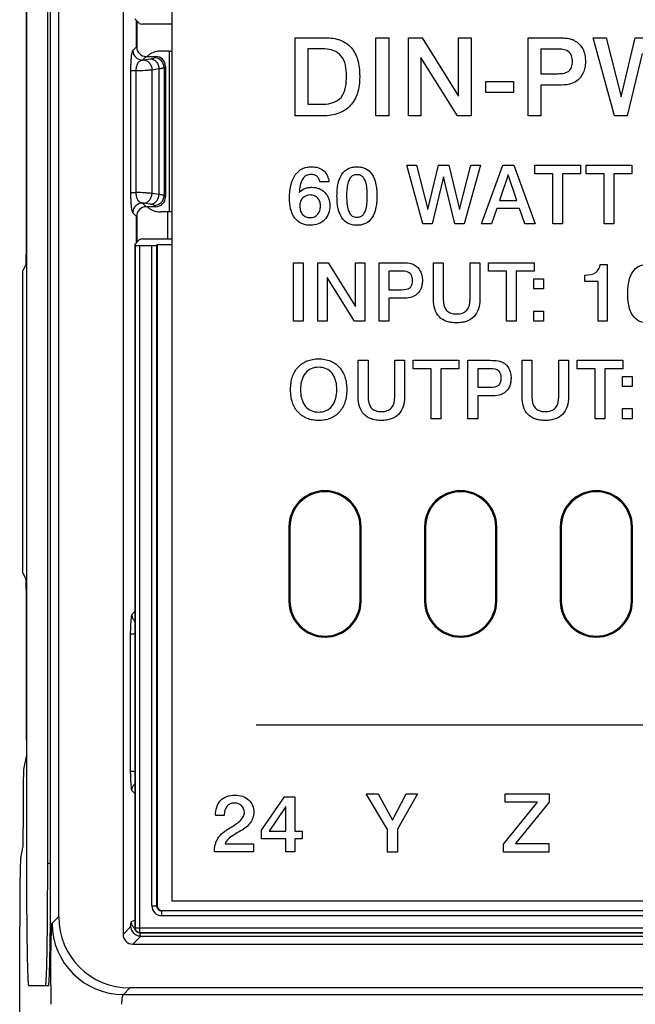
# Paper-space layout '170608_CRESCAD_1' of a CAD drawing. Header units: inches. Extents: x 0 to 17, y 0 to 11.
# Tile 4 of 139: x 6.06 to 6.69, y 6.03 to 7.039. Entities that reach past the tile are written whole.
import ezdxf

# ---------------------------------------------------------------- set-up
doc = ezdxf.new("R2010")
doc.units = ezdxf.units.IN
doc.header["$LTSCALE"] = 0.935
doc.header["$MEASUREMENT"] = 0
doc.layers.get('0').update_dxf_attribs({"linetype": 'CONTINUOUS'})

psp = doc.layouts.new('170608_CRESCAD_1')

# ---------------------------------------------------------------- linework, layer by layer
at = {"color": 7, "linetype": 'CONTINUOUS'}
for p, q in [((6.1657, 7.7468), (6.1657, 6.1017)), ((6.0997, 7.7288), (6.0997, 6.1198)), ((6.2156, 7.713), (6.2156, 6.136)), ((6.0667, 7.6743), (6.0667, 6.1743)), ((6.0885, 6.1743), (6.0885, 7.6743)), ((6.0915, 6.1743), (6.0915, 7.6743)), ((6.0665, 7.0501), (6.0665, 6.7984)), ((6.1822, 7.0353), (6.1776, 7.0398)), ((6.1794, 7.0112), (6.1794, 7.038)), ((6.1801, 7.0088), (6.1801, 7.0373)), ((6.2156, 7.0343), (6.1855, 7.0343)), ((6.3421, 7.0204), (6.3729, 7.0204)), ((6.3421, 6.9404), (6.3421, 7.0204)), ((6.4247, 7.0204), (6.4381, 7.0204)), ((6.4247, 6.9404), (6.4247, 7.0204)), ((6.4381, 7.0204), (6.4381, 6.9404)), ((6.4581, 7.0204), (6.4722, 7.0204)), ((6.4581, 6.9404), (6.4581, 7.0204)), ((6.4722, 7.0204), (6.5095, 6.9606)), ((6.5095, 7.0204), (6.5223, 7.0204)), ((6.5095, 6.9606), (6.5095, 7.0204)), ((6.5223, 7.0204), (6.5223, 6.9404)), ((6.5806, 7.0204), (6.611, 7.0204)), ((6.5806, 6.9404), (6.5806, 7.0204)), ((6.6473, 7.0204), (6.6608, 7.0204)), ((6.6691, 6.9404), (6.6473, 7.0204)), ((6.6608, 7.0204), (6.6759, 6.9598)), ((6.6759, 6.9598), (6.6904, 7.0204)), ((6.6904, 7.0204), (6.7045, 7.0204)), ((6.1794, 7.0112), (6.1757, 7.0075)), ((6.213, 7.0067), (6.2041, 7.0067)), ((6.213, 7.0067), (6.213, 6.8419)), ((6.3724, 7.009), (6.3551, 7.009)), ((6.3551, 7.009), (6.3551, 6.9522)), ((6.6119, 7.0088), (6.5938, 7.0088)), ((6.5938, 7.0088), (6.5938, 6.9836)), ((6.6974, 7.0044), (6.6821, 6.9404)), ((6.1894, 7.0013), (6.1857, 6.9975)), ((6.1867, 6.9977), (6.1938, 6.9988)), ((6.1894, 7.0013), (6.1991, 7.0013)), ((6.1977, 6.9998), (6.1991, 7.0013)), ((6.2077, 6.9899), (6.2091, 6.9913)), ((6.2091, 6.9913), (6.2091, 6.8572)), ((6.4709, 7.0002), (6.4709, 6.9404)), ((6.5083, 6.9404), (6.4709, 7.0002)), ((6.1734, 6.9867), (6.1788, 6.9867)), ((6.1734, 6.9867), (6.1734, 6.8619)), ((6.1788, 6.9867), (6.1788, 6.8619)), ((6.1954, 6.9877), (6.2025, 6.9888)), ((6.1954, 6.8608), (6.1954, 6.9877)), ((6.2025, 6.9888), (6.2025, 6.8598)), ((6.2077, 6.9899), (6.2077, 6.8587)), ((6.5938, 6.9836), (6.6111, 6.9836)), ((6.5373, 6.9757), (6.5657, 6.9757)), ((6.5373, 6.9642), (6.5373, 6.9757)), ((6.5657, 6.9757), (6.5657, 6.9642)), ((6.612, 6.9719), (6.5938, 6.9719)), ((6.5938, 6.9719), (6.5938, 6.9404)), ((6.5657, 6.9642), (6.5373, 6.9642)), ((6.3551, 6.9522), (6.3715, 6.9522)), ((6.3707, 6.9404), (6.3421, 6.9404)), ((6.4381, 6.9404), (6.4247, 6.9404)), ((6.4709, 6.9404), (6.4581, 6.9404)), ((6.5223, 6.9404), (6.5083, 6.9404)), ((6.5938, 6.9404), (6.5806, 6.9404)), ((6.6821, 6.9404), (6.6691, 6.9404)), ((6.4563, 6.8899), (6.4664, 6.8899)), ((6.4727, 6.8299), (6.4563, 6.8899)), ((6.4664, 6.8899), (6.4778, 6.8444)), ((6.4778, 6.8444), (6.4887, 6.8899)), ((6.4887, 6.8899), (6.4993, 6.8899)), ((6.4993, 6.8899), (6.5104, 6.8446)), ((6.5104, 6.8446), (6.5219, 6.8899)), ((6.5318, 6.8899), (6.5153, 6.8299)), ((6.5219, 6.8899), (6.5318, 6.8899)), ((6.5329, 6.8299), (6.5547, 6.8899)), ((6.5547, 6.8899), (6.5659, 6.8899)), ((6.5659, 6.8899), (6.5879, 6.8299)), ((6.5876, 6.8899), (6.6344, 6.8899)), ((6.5876, 6.8811), (6.5876, 6.8899)), ((6.6061, 6.8811), (6.5876, 6.8811)), ((6.6061, 6.8299), (6.6061, 6.8811)), ((6.6344, 6.8811), (6.616, 6.8811)), ((6.616, 6.8811), (6.616, 6.8299)), ((6.6344, 6.8899), (6.6344, 6.8811)), ((6.64, 6.8899), (6.6868, 6.8899)), ((6.64, 6.8811), (6.64, 6.8899)), ((6.6585, 6.8811), (6.64, 6.8811)), ((6.6585, 6.8299), (6.6585, 6.8811)), ((6.6868, 6.8811), (6.6684, 6.8811)), ((6.6684, 6.8811), (6.6684, 6.8299)), ((6.6868, 6.8899), (6.6868, 6.8811)), ((6.3766, 6.8727), (6.3672, 6.8727)), ((6.4939, 6.8779), (6.4824, 6.8299)), ((6.5057, 6.8299), (6.4939, 6.8779)), ((6.5602, 6.8798), (6.5513, 6.8538)), ((6.5691, 6.8538), (6.5602, 6.8798)), ((6.1734, 6.8619), (6.1788, 6.8619)), ((6.2025, 6.8598), (6.1954, 6.8608)), ((6.1857, 6.851), (6.1894, 6.8473)), ((6.1938, 6.8498), (6.1867, 6.8509)), ((6.2091, 6.8572), (6.2077, 6.8587)), ((6.5513, 6.8538), (6.5691, 6.8538)), ((6.1757, 6.8411), (6.1794, 6.8373)), ((6.1991, 6.8473), (6.1894, 6.8473)), ((6.1991, 6.8473), (6.1977, 6.8487)), ((6.213, 6.8419), (6.2041, 6.8419)), ((6.2114, 6.8143), (6.2114, 6.8419)), ((6.5486, 6.8455), (6.5433, 6.8299)), ((6.5719, 6.8455), (6.5486, 6.8455)), ((6.5772, 6.8299), (6.5719, 6.8455)), ((6.1794, 6.8106), (6.1794, 6.8373)), ((6.1801, 6.8112), (6.1801, 6.8398)), ((6.4824, 6.8299), (6.4727, 6.8299)), ((6.5153, 6.8299), (6.5057, 6.8299)), ((6.5433, 6.8299), (6.5329, 6.8299)), ((6.5879, 6.8299), (6.5772, 6.8299)), ((6.616, 6.8299), (6.6061, 6.8299)), ((6.6684, 6.8299), (6.6585, 6.8299)), ((6.1776, 6.8087), (6.1822, 6.8133)), ((6.1855, 6.8143), (6.2156, 6.8143)), ((6.1776, 6.8087), (6.1776, 6.1083)), ((6.178, 6.8078), (6.1776, 6.8087)), ((6.178, 6.8078), (6.178, 6.1086)), ((6.183, 6.8074), (6.1953, 6.8074)), ((6.183, 6.1036), (6.183, 6.8074)), ((6.1953, 6.1309), (6.1953, 6.8074)), ((6.2006, 6.8087), (6.2003, 6.8078)), ((6.2003, 6.1309), (6.2003, 6.8078)), ((6.2006, 6.8087), (6.2156, 6.8087)), ((6.2006, 6.8087), (6.2006, 6.1313)), ((6.3402, 6.7899), (6.3502, 6.7899)), ((6.3402, 6.7299), (6.3402, 6.7899)), ((6.3502, 6.7899), (6.3502, 6.7299)), ((6.3653, 6.7899), (6.3758, 6.7899)), ((6.3653, 6.7299), (6.3653, 6.7899)), ((6.3758, 6.7899), (6.4038, 6.745)), ((6.4038, 6.7899), (6.4134, 6.7899)), ((6.4038, 6.745), (6.4038, 6.7899)), ((6.4134, 6.7899), (6.4134, 6.7299)), ((6.4282, 6.7899), (6.451, 6.7899)), ((6.4282, 6.7299), (6.4282, 6.7899)), ((6.4837, 6.7899), (6.4937, 6.7899)), ((6.4837, 6.752), (6.4837, 6.7899)), ((6.4937, 6.7899), (6.4937, 6.7526)), ((6.5212, 6.7899), (6.5312, 6.7899)), ((6.5212, 6.7526), (6.5212, 6.7899)), ((6.5312, 6.7899), (6.5312, 6.752)), ((6.54, 6.7899), (6.5868, 6.7899)), ((6.54, 6.7811), (6.54, 6.7899)), ((6.5868, 6.7899), (6.5868, 6.7811)), ((6.0664, 6.7884), (6.0631, 6.7819)), ((6.0631, 6.4719), (6.0631, 6.7819)), ((6.4517, 6.7812), (6.4381, 6.7812)), ((6.4381, 6.7812), (6.4381, 6.7623)), ((6.5585, 6.7811), (6.54, 6.7811)), ((6.5585, 6.7299), (6.5585, 6.7811)), ((6.5868, 6.7811), (6.5684, 6.7811)), ((6.5684, 6.7811), (6.5684, 6.7299)), ((6.6545, 6.7882), (6.6618, 6.7882)), ((6.6618, 6.7882), (6.6618, 6.7299)), ((6.4029, 6.7299), (6.3748, 6.7748)), ((6.3748, 6.7748), (6.3748, 6.7299)), ((6.5865, 6.7735), (6.5966, 6.7735)), ((6.5865, 6.763), (6.5865, 6.7735)), ((6.5966, 6.7735), (6.5966, 6.763)), ((6.6388, 6.7706), (6.6388, 6.7773)), ((6.6525, 6.7706), (6.6388, 6.7706)), ((6.6525, 6.7299), (6.6525, 6.7706)), ((6.4381, 6.7623), (6.4511, 6.7623)), ((6.5966, 6.763), (6.5865, 6.763)), ((6.4517, 6.7535), (6.4381, 6.7535)), ((6.4381, 6.7535), (6.4381, 6.7299)), ((6.5865, 6.7404), (6.5966, 6.7404)), ((6.5865, 6.7299), (6.5865, 6.7404)), ((6.5966, 6.7404), (6.5966, 6.7299)), ((6.3502, 6.7299), (6.3402, 6.7299)), ((6.3748, 6.7299), (6.3653, 6.7299)), ((6.4134, 6.7299), (6.4029, 6.7299)), ((6.4381, 6.7299), (6.4282, 6.7299)), ((6.5684, 6.7299), (6.5585, 6.7299)), ((6.5966, 6.7299), (6.5865, 6.7299)), ((6.6618, 6.7299), (6.6525, 6.7299)), ((6.4066, 6.6899), (6.4167, 6.6899)), ((6.4066, 6.652), (6.4066, 6.6899)), ((6.4167, 6.6899), (6.4167, 6.6526)), ((6.4441, 6.6899), (6.4541, 6.6899)), ((6.4441, 6.6526), (6.4441, 6.6899)), ((6.4541, 6.6899), (6.4541, 6.652)), ((6.4629, 6.6899), (6.5097, 6.6899)), ((6.4629, 6.6811), (6.4629, 6.6899)), ((6.5097, 6.6899), (6.5097, 6.6811)), ((6.519, 6.6899), (6.5418, 6.6899)), ((6.519, 6.6299), (6.519, 6.6899)), ((6.5746, 6.6899), (6.5846, 6.6899)), ((6.5746, 6.652), (6.5746, 6.6899)), ((6.5846, 6.6899), (6.5846, 6.6526)), ((6.612, 6.6899), (6.622, 6.6899)), ((6.612, 6.6526), (6.612, 6.6899)), ((6.622, 6.6899), (6.622, 6.652)), ((6.6308, 6.6899), (6.6776, 6.6899)), ((6.6308, 6.6811), (6.6308, 6.6899)), ((6.6776, 6.6899), (6.6776, 6.6811)), ((6.4814, 6.6811), (6.4629, 6.6811)), ((6.4814, 6.6299), (6.4814, 6.6811)), ((6.5097, 6.6811), (6.4913, 6.6811)), ((6.4913, 6.6811), (6.4913, 6.6299)), ((6.5425, 6.6812), (6.529, 6.6812)), ((6.529, 6.6812), (6.529, 6.6623)), ((6.6493, 6.6811), (6.6308, 6.6811)), ((6.6493, 6.6299), (6.6493, 6.6811)), ((6.6776, 6.6811), (6.6592, 6.6811)), ((6.6592, 6.6811), (6.6592, 6.6299)), ((6.6773, 6.6735), (6.6874, 6.6735)), ((6.6773, 6.663), (6.6773, 6.6735)), ((6.6874, 6.6735), (6.6874, 6.663)), ((6.529, 6.6623), (6.5419, 6.6623)), ((6.6874, 6.663), (6.6773, 6.663)), ((6.5426, 6.6535), (6.529, 6.6535)), ((6.529, 6.6535), (6.529, 6.6299)), ((6.6773, 6.6404), (6.6874, 6.6404)), ((6.6773, 6.6299), (6.6773, 6.6404)), ((6.6874, 6.6404), (6.6874, 6.6299)), ((6.4913, 6.6299), (6.4814, 6.6299)), ((6.529, 6.6299), (6.519, 6.6299)), ((6.6592, 6.6299), (6.6493, 6.6299)), ((6.6874, 6.6299), (6.6773, 6.6299)), ((6.3356, 6.5193), (6.3367, 6.5193)), ((6.3356, 6.5193), (6.3356, 6.4433)), ((6.3367, 6.5193), (6.3367, 6.4433)), ((6.4096, 6.5193), (6.4085, 6.5193)), ((6.4085, 6.4433), (6.4085, 6.5193)), ((6.4096, 6.4433), (6.4096, 6.5193)), ((6.4746, 6.5193), (6.4757, 6.5193)), ((6.4746, 6.5193), (6.4746, 6.4433)), ((6.4757, 6.5193), (6.4757, 6.4433)), ((6.5486, 6.5193), (6.5475, 6.5193)), ((6.5475, 6.4433), (6.5475, 6.5193)), ((6.5486, 6.4433), (6.5486, 6.5193)), ((6.6136, 6.5193), (6.6147, 6.5193)), ((6.6136, 6.5193), (6.6136, 6.4433)), ((6.6147, 6.5193), (6.6147, 6.4433)), ((6.6876, 6.5193), (6.6865, 6.5193)), ((6.6865, 6.4433), (6.6865, 6.5193)), ((6.6876, 6.4433), (6.6876, 6.5193)), ((6.0631, 6.4719), (6.0664, 6.4653)), ((6.0665, 6.4553), (6.0665, 6.3012)), ((6.3367, 6.4433), (6.3356, 6.4433)), ((6.4085, 6.4433), (6.4096, 6.4433)), ((6.4757, 6.4433), (6.4746, 6.4433)), ((6.5475, 6.4433), (6.5486, 6.4433)), ((6.6147, 6.4433), (6.6136, 6.4433)), ((6.6865, 6.4433), (6.6876, 6.4433)), ((6.1776, 6.4324), (6.1747, 6.4295)), ((6.1731, 6.4096), (6.1776, 6.4096)), ((6.1731, 6.4096), (6.1731, 6.269)), ((6.3021, 6.3164), (6.9831, 6.3164)), ((6.0667, 6.3022), (6.0665, 6.3012)), ((6.0667, 6.3009), (6.0665, 6.3012)), ((6.0667, 6.2856), (6.0637, 6.2706)), ((6.1731, 6.269), (6.1776, 6.269)), ((6.0634, 6.2507), (6.0634, 6.2107)), ((6.1747, 6.249), (6.1776, 6.2462)), ((6.4147, 6.2459), (6.427, 6.2459)), ((6.4367, 6.2092), (6.4147, 6.2459)), ((6.427, 6.2459), (6.4417, 6.2186)), ((6.4417, 6.2186), (6.4558, 6.2459)), ((6.4673, 6.2459), (6.4468, 6.2096)), ((6.4558, 6.2459), (6.4673, 6.2459)), ((6.5571, 6.2459), (6.6021, 6.2459)), ((6.5571, 6.2372), (6.5571, 6.2459)), ((6.6021, 6.2459), (6.6021, 6.2371)), ((6.3075, 6.2084), (6.3311, 6.2428)), ((6.3311, 6.2428), (6.3416, 6.2428)), ((6.3416, 6.2428), (6.3416, 6.2075)), ((6.5554, 6.1943), (6.5903, 6.2372)), ((6.5903, 6.2372), (6.5571, 6.2372)), ((6.6021, 6.2371), (6.5676, 6.1948)), ((6.3326, 6.2329), (6.3154, 6.2074)), ((6.3326, 6.2074), (6.3326, 6.2329)), ((6.2694, 6.2235), (6.2604, 6.2235)), ((6.2694, 6.2244), (6.2694, 6.2235)), ((6.2748, 6.2107), (6.2781, 6.2127)), ((6.2861, 6.2078), (6.2845, 6.2068)), ((6.3075, 6.1998), (6.3075, 6.2084)), ((6.3154, 6.2074), (6.3326, 6.2074)), ((6.3416, 6.2075), (6.3492, 6.2075)), ((6.3492, 6.2075), (6.3492, 6.1998)), ((6.4367, 6.1859), (6.4367, 6.2092)), ((6.4468, 6.2096), (6.4468, 6.1859)), ((6.2702, 6.1946), (6.2994, 6.1946)), ((6.2994, 6.1946), (6.2994, 6.1862)), ((6.3325, 6.1998), (6.3075, 6.1998)), ((6.3325, 6.1862), (6.3325, 6.1998)), ((6.3492, 6.1998), (6.3416, 6.1998)), ((6.3416, 6.1998), (6.3416, 6.1862)), ((6.5554, 6.1859), (6.5554, 6.1943)), ((6.5676, 6.1948), (6.6018, 6.1948)), ((6.6018, 6.1948), (6.6018, 6.1859)), ((6.0609, 6.1799), (6.0631, 6.1908)), ((6.2994, 6.1862), (6.2593, 6.1862)), ((6.3416, 6.1862), (6.3325, 6.1862)), ((6.4468, 6.1859), (6.4367, 6.1859)), ((6.6018, 6.1859), (6.5554, 6.1859)), ((6.0915, 6.1743), (6.0885, 6.1743)), ((6.2156, 6.136), (10.1446, 6.136)), ((6.1953, 6.1309), (6.2003, 6.1309)), ((6.2003, 6.1309), (6.2006, 6.1313)), ((6.2053, 6.1259), (6.2056, 6.1263)), ((7.7707, 6.1259), (6.2053, 6.1259)), ((6.2053, 6.1209), (6.2053, 6.1259)), ((6.2056, 6.1263), (7.7716, 6.1263)), ((6.093, 6.1131), (6.0997, 6.1198)), ((6.1736, 6.1116), (6.1741, 6.1145)), ((6.1741, 6.1145), (6.1744, 6.115)), ((6.1744, 6.115), (6.1776, 6.1163)), ((7.7702, 6.1209), (6.2053, 6.1209)), ((6.0598, 5.2133), (6.0598, 6.1101)), ((6.1657, 6.1017), (6.1734, 6.1095)), ((6.1734, 6.1095), (6.1736, 6.1116)), ((6.178, 6.1086), (7.7702, 6.1086)), ((6.178, 6.1086), (6.178, 6.1085)), ((6.1817, 6.1038), (6.183, 6.1036)), ((6.183, 6.1036), (7.7707, 6.1036)), ((6.1756, 6.0918), (6.1839, 6.1)), ((6.1783, 6.1016), (6.1806, 6.1006)), ((6.1826, 6.1033), (7.7716, 6.1033)), ((6.1831, 6.1001), (6.1834, 6.1033)), ((6.1839, 6.1), (7.8052, 6.1)), ((6.1756, 6.0918), (10.1846, 6.0918)), ((6.0689, 6.0493), (6.0894, 6.0493)), ((6.0916, 6.0493), (6.0916, 6.0514)), ((6.166, 6.0401), (6.1726, 6.0468)), ((10.1876, 6.0468), (6.1726, 6.0468)), ((6.166, 6.0401), (10.1943, 6.0401))]:
    psp.add_line(p, q, dxfattribs=at)
for centre, radius, start, end in [((6.1858, 7.0076), 0.0101, 180.514, 269.486), ((6.204, 6.9868), 0.0199, 121.4715, 132.398), ((6.204, 6.9867), 0.02, 104.7583, 121.4153), ((6.2041, 6.9863), 0.0204, 89.9998, 104.702), ((6.1788, 7.0504), 0.0533, 277.448, 278.5713), ((6.1976, 6.9898), 0.0101, 0.514, 89.486), ((6.1858, 6.841), 0.0101, 90.514, 179.486), ((6.1791, 6.8008), 0.0506, 81.399, 82.5818), ((6.1976, 6.8588), 0.0101, 270.514, 359.486), ((6.204, 6.8618), 0.0199, 227.6016, 255.2579), ((6.2041, 6.8622), 0.0203, 255.271, 270.0274), ((6.3726, 6.5193), 0.037, 0, 180), ((6.3726, 6.5193), 0.0359, 0, 180), ((6.5116, 6.5193), 0.037, 0, 180), ((6.5116, 6.5193), 0.0359, 0, 180), ((6.6506, 6.5193), 0.037, 0, 180), ((6.6506, 6.5193), 0.0359, 0, 180), ((6.3726, 6.4433), 0.037, 180, 360), ((6.3726, 6.4433), 0.0359, 180, 360), ((6.5116, 6.4433), 0.037, 180, 360), ((6.5116, 6.4433), 0.0359, 180, 360), ((6.6506, 6.4433), 0.037, 180, 360), ((6.6506, 6.4433), 0.0359, 180, 360), ((6.2052, 6.1309), 0.00999, 179.9861, 270.0129), ((6.2052, 6.1309), 0.00499, 179.8924, 270.1078), ((6.166, 6.1131), 0.073, 180.0206, 269.9794), ((6.1844, 6.115), 0.00995, 209.8961, 225.637), ((6.183, 6.1086), 0.00499, 240.7333, 247.8731), ((6.183, 6.1087), 0.00511, 247.8647, 254.9327), ((6.1841, 6.1114), 0.0114, 252.1276, 257.586), ((6.184, 6.1109), 0.0109, 257.5566, 265.3767), ((6.1839, 6.1101), 0.01, 265.4294, 270.0005), ((10.9721, 6.0297), 4.8805, 179.7692, 179.9952)]:
    psp.add_arc(centre, radius, start, end, dxfattribs=at)
for centre, major_axis, ratio, start_param, end_param in [((6.2121, 7.0355), (0.03, 0), 0.087489, -3.054326, -2.656075), ((6.1895, 7.0113), (-0.00712, -0.00712), 0.992433, -0.7816, 0.7816), ((6.213, 7.0071), (0.005, 0), 0.087489, -1.570796, -1.018828), ((6.1991, 6.9912), (0.00712, 0.00712), 0.992433, -0.7816, 0.7816), ((6.1991, 6.8573), (0.00712, -0.00712), 0.992433, -0.7816, 0.7816), ((6.1895, 6.8372), (0.00712, -0.00712), 0.992433, 2.359993, 3.923193), ((6.213, 6.8415), (0.005, 0), 0.087489, 1.018828, 1.570796), ((6.2121, 6.8131), (0.03, 0), 0.087489, 2.656075, 3.054326), ((6.183, 6.8079), (0.005, 0), 0.087489, -3.106686, -1.570796), ((6.1953, 6.8079), (0.005, 0), 0.087489, -1.570796, -0.034907), ((6.0664, 6.7984), (0, 0.01), 0.017455, -3.106686, -1.570796), ((6.0664, 6.4553), (0, 0.01), 0.017455, -1.570796, -0.034907), ((6.0638, 6.2507), (0, 0.02), 0.017455, 0.087266, 1.570796), ((6.0631, 6.2107), (0, 0.02), 0.017455, -3.054326, -1.570796), ((6.061, 6.1101), (0, 0.07), 0.017455, 0.087266, 1.570796), ((6.2056, 6.1313), (0.00354, 0.00354), 0.998783, 2.356803, 3.926382), ((6.1727, 6.1198), (0.0516, 0.0516), 0.999695, 2.356347, 3.926839), ((6.1757, 6.1018), (0.00712, 0.00712), 0.992433, -3.923193, -2.359993)]:
    psp.add_ellipse(centre, major_axis=major_axis, ratio=ratio, start_param=start_param, end_param=end_param, dxfattribs=at)
for points, knots in [([(6.3729, 7.0204), (6.3781, 7.0204), (6.388, 7.0192), (6.4005, 7.011), (6.4058, 7), (6.4078, 6.9896), (6.4083, 6.9807), (6.4078, 6.9718), (6.4056, 6.9614), (6.3995, 6.9501), (6.3864, 6.9417), (6.3761, 6.9404), (6.3707, 6.9404)], [0, 0, 0, 0, 0.126969, 0.235324, 0.349925, 0.416903, 0.492683, 0.567176, 0.63404, 0.752812, 0.86791, 1, 1, 1, 1]), ([(6.611, 7.0204), (6.6131, 7.0204), (6.6168, 7.0203), (6.6216, 7.0199), (6.6253, 7.0189), (6.6292, 7.0171), (6.6333, 7.0141), (6.6369, 7.009), (6.639, 7.0027), (6.6396, 6.9962), (6.6391, 6.9899), (6.6368, 6.9827), (6.6316, 6.976), (6.6222, 6.972), (6.6157, 6.9719), (6.612, 6.9719)], [0, 0, 0, 0, 0.075752, 0.129266, 0.170406, 0.20924, 0.279966, 0.350491, 0.426128, 0.510899, 0.58217, 0.648536, 0.775172, 0.867081, 1, 1, 1, 1]), ([(6.1757, 7.0075), (6.1755, 7.0073), (6.1753, 7.007), (6.1751, 7.0065), (6.1748, 7.0057), (6.1745, 7.0042), (6.1741, 7.002), (6.1738, 6.999), (6.1736, 6.9953), (6.1734, 6.9912), (6.1734, 6.9882), (6.1734, 6.9867)], [0, 0, 0, 0, 0.032386, 0.054566, 0.082209, 0.15766, 0.264821, 0.406547, 0.581479, 0.783144, 1, 1, 1, 1]), ([(6.3946, 6.9814), (6.3946, 6.9885), (6.3928, 7.0035), (6.3784, 7.009), (6.3724, 7.009)], [0, 0, 0, 0, 0.543021, 1, 1, 1, 1]), ([(6.6111, 6.9836), (6.6134, 6.9836), (6.6174, 6.9838), (6.6228, 6.986), (6.6257, 6.9906), (6.6263, 6.9961), (6.6257, 7.0016), (6.6217, 7.008), (6.6156, 7.0088), (6.6119, 7.0088)], [0, 0, 0, 0, 0.15755, 0.272999, 0.378218, 0.509491, 0.639682, 0.746047, 1, 1, 1, 1]), ([(6.1857, 6.9975), (6.1853, 6.9975), (6.1846, 6.9973), (6.1836, 6.9969), (6.1825, 6.9962), (6.1814, 6.9953), (6.1804, 6.9939), (6.1798, 6.9924), (6.1793, 6.9909), (6.179, 6.9891), (6.1789, 6.9877), (6.1788, 6.9867)], [0, 0, 0, 0, 0.074043, 0.154708, 0.242677, 0.341605, 0.459285, 0.606165, 0.693165, 0.789098, 1, 1, 1, 1]), ([(6.1867, 6.9977), (6.1878, 6.9976), (6.1895, 6.9971), (6.1914, 6.9959), (6.1927, 6.9946), (6.1938, 6.9931), (6.1946, 6.9914), (6.1952, 6.9896), (6.1953, 6.9884), (6.1954, 6.9877)], [0, 0, 0, 0, 0.232011, 0.353375, 0.477912, 0.605644, 0.736238, 0.868407, 1, 1, 1, 1]), ([(6.1938, 6.9988), (6.1943, 6.9988), (6.1952, 6.999), (6.1962, 6.9992), (6.1969, 6.9994), (6.1972, 6.9995), (6.1975, 6.9997), (6.1977, 6.9998), (6.1977, 6.9998)], [0, 0, 0, 0, 0.367169, 0.656911, 0.771942, 0.867057, 0.942689, 1, 1, 1, 1]), ([(6.1938, 6.9988), (6.1949, 6.9987), (6.1966, 6.9982), (6.1986, 6.997), (6.1999, 6.9957), (6.2009, 6.9942), (6.2018, 6.9925), (6.2023, 6.9907), (6.2024, 6.9894), (6.2025, 6.9888)], [0, 0, 0, 0, 0.232011, 0.353375, 0.477912, 0.605644, 0.736238, 0.868407, 1, 1, 1, 1]), ([(6.1788, 6.9867), (6.182, 6.9868), (6.1864, 6.987), (6.1919, 6.9874), (6.1943, 6.9876), (6.1954, 6.9877)], [0, 0, 0, 0, 0.568402, 0.803771, 1, 1, 1, 1]), ([(6.2025, 6.9888), (6.2031, 6.9889), (6.2043, 6.989), (6.2057, 6.9893), (6.2065, 6.9894), (6.207, 6.9896), (6.2074, 6.9897), (6.2076, 6.9898), (6.2077, 6.9899)], [0, 0, 0, 0, 0.371685, 0.663652, 0.77868, 0.872872, 0.946411, 1, 1, 1, 1]), ([(6.3715, 6.9522), (6.3778, 6.9522), (6.3934, 6.9576), (6.3946, 6.9738), (6.3946, 6.9814)], [0, 0, 0, 0, 0.453789, 1, 1, 1, 1]), ([(6.3363, 6.8562), (6.3363, 6.8643), (6.3377, 6.8768), (6.3477, 6.8859), (6.3539, 6.8879), (6.3596, 6.8884), (6.3658, 6.8877), (6.3736, 6.8834), (6.3763, 6.8769), (6.3766, 6.8727)], [0, 0, 0, 0, 0.350893, 0.486294, 0.554918, 0.629444, 0.730695, 0.821279, 1, 1, 1, 1]), ([(6.3672, 6.8727), (6.3669, 6.8748), (6.3657, 6.8781), (6.3617, 6.8801), (6.3578, 6.8806), (6.3532, 6.8797), (6.3472, 6.8736), (6.3466, 6.8666), (6.3463, 6.8618)], [0, 0, 0, 0, 0.1686, 0.250248, 0.344832, 0.481104, 0.614796, 1, 1, 1, 1]), ([(6.4053, 6.8283), (6.4037, 6.8283), (6.4006, 6.8285), (6.395, 6.8304), (6.389, 6.8359), (6.3862, 6.8439), (6.385, 6.8515), (6.3848, 6.8583), (6.385, 6.865), (6.3862, 6.8726), (6.389, 6.8806), (6.395, 6.8861), (6.4006, 6.8879), (6.4037, 6.8882), (6.4053, 6.8882)], [0, 0, 0, 0, 0.058344, 0.111643, 0.215813, 0.33969, 0.414749, 0.500187, 0.58561, 0.660623, 0.784328, 0.888374, 0.94166, 1, 1, 1, 1]), ([(6.4053, 6.8882), (6.4069, 6.8882), (6.4099, 6.8879), (6.4156, 6.8861), (6.4216, 6.8806), (6.4244, 6.8726), (6.4256, 6.8649), (6.4259, 6.8582), (6.4256, 6.8515), (6.4244, 6.8439), (6.4216, 6.8359), (6.4156, 6.8304), (6.4099, 6.8285), (6.4069, 6.8283), (6.4053, 6.8283)], [0, 0, 0, 0, 0.058473, 0.11192, 0.216379, 0.340324, 0.415296, 0.500582, 0.585419, 0.660031, 0.783504, 0.887793, 0.941324, 1, 1, 1, 1]), ([(6.4053, 6.8801), (6.4036, 6.8801), (6.4001, 6.8793), (6.3965, 6.8744), (6.3953, 6.8689), (6.3948, 6.8632), (6.3946, 6.8582), (6.3948, 6.8532), (6.3953, 6.8476), (6.3965, 6.8421), (6.4001, 6.8373), (6.4037, 6.8364), (6.4056, 6.8365), (6.4058, 6.8365)], [0, 0, 0, 0, 0.090426, 0.185265, 0.315461, 0.399504, 0.497077, 0.593924, 0.677291, 0.806317, 0.900508, 0.990859, 1, 1, 1, 1]), ([(6.4058, 6.8365), (6.4073, 6.8365), (6.4105, 6.8374), (6.4141, 6.8421), (6.4153, 6.8476), (6.4158, 6.8532), (6.416, 6.8582), (6.4158, 6.8632), (6.4153, 6.8689), (6.4141, 6.8744), (6.4104, 6.8793), (6.407, 6.8801), (6.4053, 6.8801)], [0, 0, 0, 0, 0.083564, 0.179264, 0.31023, 0.395075, 0.493756, 0.592864, 0.67823, 0.810476, 0.907051, 1, 1, 1, 1]), ([(6.1734, 6.8619), (6.1734, 6.8603), (6.1734, 6.8574), (6.1736, 6.8532), (6.1738, 6.8496), (6.1741, 6.8466), (6.1745, 6.8443), (6.1748, 6.8429), (6.1751, 6.8421), (6.1753, 6.8415), (6.1755, 6.8412), (6.1757, 6.8411)], [0, 0, 0, 0, 0.216868, 0.418594, 0.593593, 0.735326, 0.84244, 0.917839, 0.945463, 0.967629, 1, 1, 1, 1]), ([(6.1788, 6.8619), (6.1789, 6.8609), (6.179, 6.8594), (6.1793, 6.8576), (6.1798, 6.8562), (6.1804, 6.8546), (6.1814, 6.8532), (6.1825, 6.8523), (6.1836, 6.8517), (6.1846, 6.8513), (6.1853, 6.8511), (6.1857, 6.851)], [0, 0, 0, 0, 0.210967, 0.306941, 0.393993, 0.540892, 0.658543, 0.757427, 0.845355, 0.925985, 1, 1, 1, 1]), ([(6.1954, 6.8608), (6.1943, 6.861), (6.1919, 6.8612), (6.1864, 6.8616), (6.182, 6.8618), (6.1788, 6.8619)], [0, 0, 0, 0, 0.196239, 0.43161, 1, 1, 1, 1]), ([(6.1867, 6.8509), (6.1878, 6.8509), (6.1895, 6.8514), (6.1914, 6.8527), (6.1927, 6.8539), (6.1938, 6.8554), (6.1946, 6.8571), (6.1952, 6.8589), (6.1953, 6.8602), (6.1954, 6.8608)], [0, 0, 0, 0, 0.232011, 0.353375, 0.477912, 0.605644, 0.736238, 0.868407, 1, 1, 1, 1]), ([(6.3463, 6.8618), (6.3479, 6.8636), (6.3508, 6.8658), (6.3556, 6.867), (6.3605, 6.8674), (6.3667, 6.8664), (6.3728, 6.8622), (6.3768, 6.856), (6.3779, 6.8482), (6.3768, 6.8403), (6.3738, 6.8356), (6.3721, 6.8338)], [0, 0, 0, 0, 0.117338, 0.176839, 0.24447, 0.367296, 0.484904, 0.604239, 0.731659, 0.87206, 1, 1, 1, 1]), ([(6.1938, 6.8498), (6.1949, 6.8499), (6.1966, 6.8503), (6.1986, 6.8516), (6.1999, 6.8528), (6.2009, 6.8543), (6.2018, 6.856), (6.2023, 6.8579), (6.2024, 6.8591), (6.2025, 6.8598)], [0, 0, 0, 0, 0.232011, 0.353375, 0.477912, 0.605644, 0.736238, 0.868407, 1, 1, 1, 1]), ([(6.2077, 6.8587), (6.2076, 6.8587), (6.2074, 6.8588), (6.207, 6.859), (6.2065, 6.8591), (6.2057, 6.8593), (6.2043, 6.8595), (6.2031, 6.8597), (6.2025, 6.8598)], [0, 0, 0, 0, 0.053589, 0.127128, 0.221319, 0.336348, 0.628315, 1, 1, 1, 1]), ([(6.3721, 6.8338), (6.3703, 6.832), (6.3657, 6.829), (6.3587, 6.828), (6.3529, 6.8285), (6.3471, 6.8303), (6.3378, 6.838), (6.3363, 6.849), (6.3363, 6.8562)], [0, 0, 0, 0, 0.13711, 0.286118, 0.374641, 0.455588, 0.611403, 1, 1, 1, 1]), ([(6.3574, 6.8593), (6.3545, 6.8592), (6.35, 6.8577), (6.3471, 6.8524), (6.3466, 6.8478), (6.3472, 6.8431), (6.3494, 6.8391), (6.353, 6.8366), (6.356, 6.8361), (6.3577, 6.8361), (6.3578, 6.8361)], [0, 0, 0, 0, 0.235069, 0.354006, 0.490687, 0.626439, 0.747388, 0.86364, 0.98756, 1, 1, 1, 1]), ([(6.3578, 6.8361), (6.3591, 6.8362), (6.3619, 6.8367), (6.3653, 6.8392), (6.3675, 6.8433), (6.3681, 6.8481), (6.3675, 6.8527), (6.3653, 6.8565), (6.3617, 6.8588), (6.3589, 6.8593), (6.3574, 6.8593)], [0, 0, 0, 0, 0.114532, 0.233136, 0.359275, 0.506216, 0.639393, 0.758013, 0.87306, 1, 1, 1, 1]), ([(6.1977, 6.8487), (6.1977, 6.8488), (6.1975, 6.8489), (6.1972, 6.849), (6.1969, 6.8492), (6.1962, 6.8493), (6.1952, 6.8496), (6.1943, 6.8497), (6.1938, 6.8498)], [0, 0, 0, 0, 0.057311, 0.132943, 0.228058, 0.343089, 0.63283, 1, 1, 1, 1]), ([(6.451, 6.7899), (6.4537, 6.7899), (6.4574, 6.7899), (6.4617, 6.7888), (6.466, 6.7869), (6.47, 6.7828), (6.472, 6.7767), (6.4725, 6.7717), (6.4721, 6.767), (6.4703, 6.7616), (6.4664, 6.7566), (6.4594, 6.7536), (6.4546, 6.7535), (6.4517, 6.7535)], [0, 0, 0, 0, 0.129383, 0.170598, 0.209503, 0.349308, 0.425086, 0.51001, 0.5814, 0.647899, 0.774764, 0.866839, 1, 1, 1, 1]), ([(6.4511, 6.7623), (6.4541, 6.7623), (6.4589, 6.7626), (6.4621, 6.7676), (6.4624, 6.7717), (6.4621, 6.7758), (6.4591, 6.7806), (6.4545, 6.7812), (6.4517, 6.7812)], [0, 0, 0, 0, 0.2702, 0.375815, 0.507598, 0.638292, 0.745067, 1, 1, 1, 1]), ([(6.6388, 6.7773), (6.6427, 6.7773), (6.6508, 6.7776), (6.6541, 6.7851), (6.6545, 6.7882)], [0, 0, 0, 0, 0.552371, 1, 1, 1, 1]), ([(6.7031, 6.7283), (6.7015, 6.7283), (6.6985, 6.7285), (6.6928, 6.7304), (6.6869, 6.7359), (6.6841, 6.7439), (6.6829, 6.7515), (6.6827, 6.7583), (6.6829, 6.765), (6.6841, 6.7726), (6.6869, 6.7806), (6.6928, 6.7861), (6.6985, 6.7879), (6.7015, 6.7882), (6.7031, 6.7882)], [0, 0, 0, 0, 0.058344, 0.111643, 0.215813, 0.33969, 0.414749, 0.500187, 0.58561, 0.660623, 0.784328, 0.888374, 0.94166, 1, 1, 1, 1]), ([(6.5312, 6.752), (6.5312, 6.7458), (6.5285, 6.7356), (6.5188, 6.73), (6.5126, 6.7285), (6.5074, 6.7282), (6.5021, 6.7285), (6.4959, 6.7299), (6.4861, 6.7355), (6.4837, 6.7458), (6.4837, 6.752)], [0, 0, 0, 0, 0.246758, 0.363387, 0.427749, 0.499057, 0.571849, 0.636808, 0.75174, 1, 1, 1, 1]), ([(6.4937, 6.7526), (6.4937, 6.7486), (6.4947, 6.7421), (6.5016, 6.7378), (6.5074, 6.7372), (6.5133, 6.7378), (6.5202, 6.7421), (6.5212, 6.7486), (6.5212, 6.7526)], [0, 0, 0, 0, 0.257456, 0.366874, 0.499442, 0.632786, 0.742842, 1, 1, 1, 1]), ([(6.3648, 6.6283), (6.3631, 6.6284), (6.3595, 6.6287), (6.3524, 6.6306), (6.3443, 6.6362), (6.3394, 6.6449), (6.3376, 6.6531), (6.3372, 6.6599), (6.3376, 6.6666), (6.3394, 6.6748), (6.3442, 6.6835), (6.3524, 6.689), (6.3599, 6.6911), (6.364, 6.6914), (6.3661, 6.6914)], [0, 0, 0, 0, 0.053517, 0.114982, 0.23164, 0.353075, 0.419856, 0.493358, 0.566861, 0.633642, 0.755077, 0.871094, 0.932915, 1, 1, 1, 1]), ([(6.3661, 6.6914), (6.3682, 6.6914), (6.3723, 6.6911), (6.3798, 6.689), (6.3879, 6.6835), (6.3927, 6.6747), (6.3946, 6.6666), (6.395, 6.6599), (6.3946, 6.6531), (6.3927, 6.645), (6.3879, 6.6363), (6.3798, 6.6306), (6.3723, 6.6286), (6.3678, 6.6282), (6.3653, 6.6283), (6.3648, 6.6283)], [0, 0, 0, 0, 0.065226, 0.125392, 0.238485, 0.35692, 0.421938, 0.493428, 0.564919, 0.629937, 0.748372, 0.862109, 0.921917, 0.986956, 1, 1, 1, 1]), ([(6.5418, 6.6899), (6.5446, 6.6899), (6.5482, 6.6899), (6.5525, 6.6888), (6.5568, 6.6869), (6.5609, 6.6828), (6.5629, 6.6767), (6.5633, 6.6717), (6.5629, 6.667), (6.5612, 6.6616), (6.5573, 6.6566), (6.5502, 6.6536), (6.5454, 6.6535), (6.5426, 6.6535)], [0, 0, 0, 0, 0.129383, 0.170598, 0.209503, 0.349308, 0.425086, 0.51001, 0.5814, 0.647899, 0.774764, 0.866839, 1, 1, 1, 1]), ([(6.3661, 6.6828), (6.3634, 6.6828), (6.3582, 6.6819), (6.3518, 6.6769), (6.3488, 6.6707), (6.3477, 6.6648), (6.3474, 6.6599), (6.3477, 6.6549), (6.3488, 6.6491), (6.3518, 6.6428), (6.3582, 6.6378), (6.3634, 6.6369), (6.3661, 6.6369)], [0, 0, 0, 0, 0.119937, 0.231186, 0.353522, 0.422912, 0.500033, 0.576906, 0.646165, 0.76857, 0.880481, 1, 1, 1, 1]), ([(6.3661, 6.6369), (6.3688, 6.6369), (6.374, 6.6378), (6.3804, 6.6428), (6.3833, 6.6491), (6.3845, 6.6549), (6.3848, 6.6599), (6.3845, 6.6648), (6.3834, 6.6707), (6.3804, 6.6769), (6.374, 6.6819), (6.3688, 6.6828), (6.3661, 6.6828)], [0, 0, 0, 0, 0.119181, 0.231077, 0.353598, 0.422923, 0.499869, 0.577062, 0.646507, 0.768855, 0.880037, 1, 1, 1, 1]), ([(6.5419, 6.6623), (6.5449, 6.6623), (6.5497, 6.6626), (6.5529, 6.6676), (6.5533, 6.6717), (6.5529, 6.6758), (6.5499, 6.6806), (6.5453, 6.6812), (6.5425, 6.6812)], [0, 0, 0, 0, 0.2702, 0.375815, 0.507598, 0.638292, 0.745067, 1, 1, 1, 1]), ([(6.4541, 6.652), (6.4541, 6.6458), (6.4514, 6.6356), (6.4417, 6.63), (6.4355, 6.6285), (6.4303, 6.6282), (6.425, 6.6285), (6.4188, 6.6299), (6.409, 6.6355), (6.4066, 6.6458), (6.4066, 6.652)], [0, 0, 0, 0, 0.246758, 0.363387, 0.427749, 0.499057, 0.571849, 0.636808, 0.75174, 1, 1, 1, 1]), ([(6.4167, 6.6526), (6.4167, 6.6486), (6.4176, 6.6421), (6.4245, 6.6378), (6.4303, 6.6372), (6.4362, 6.6378), (6.4431, 6.6421), (6.4441, 6.6486), (6.4441, 6.6526)], [0, 0, 0, 0, 0.257456, 0.366874, 0.499442, 0.632786, 0.742842, 1, 1, 1, 1]), ([(6.622, 6.652), (6.622, 6.6458), (6.6193, 6.6356), (6.6097, 6.63), (6.6035, 6.6285), (6.5982, 6.6282), (6.5929, 6.6285), (6.5867, 6.6299), (6.5769, 6.6355), (6.5746, 6.6458), (6.5746, 6.652)], [0, 0, 0, 0, 0.246758, 0.363387, 0.427749, 0.499057, 0.571849, 0.636808, 0.75174, 1, 1, 1, 1]), ([(6.5846, 6.6526), (6.5846, 6.6486), (6.5855, 6.6421), (6.5924, 6.6378), (6.5983, 6.6372), (6.6041, 6.6378), (6.611, 6.6421), (6.612, 6.6486), (6.612, 6.6526)], [0, 0, 0, 0, 0.257456, 0.366874, 0.499442, 0.632786, 0.742842, 1, 1, 1, 1]), ([(6.1747, 6.4295), (6.1747, 6.4295), (6.1745, 6.4292), (6.1744, 6.4288), (6.1742, 6.4282), (6.1741, 6.4275), (6.174, 6.4266), (6.1738, 6.4251), (6.1736, 6.423), (6.1734, 6.4201), (6.1732, 6.4168), (6.1732, 6.4133), (6.1731, 6.4108), (6.1731, 6.4096)], [0, 0, 0, 0, 0.014632, 0.036753, 0.066619, 0.104197, 0.149318, 0.201601, 0.325842, 0.47303, 0.638351, 0.816352, 1, 1, 1, 1]), ([(6.1747, 6.4295), (6.1747, 6.4283), (6.1751, 6.4265), (6.1762, 6.4243), (6.177, 6.4233), (6.1774, 6.4228)], [0, 0, 0, 0, 0.497754, 0.749126, 1, 1, 1, 1]), ([(6.1731, 6.269), (6.1731, 6.2677), (6.1732, 6.2653), (6.1732, 6.2618), (6.1734, 6.2585), (6.1736, 6.2556), (6.1738, 6.2534), (6.174, 6.252), (6.1741, 6.2511), (6.1742, 6.2503), (6.1744, 6.2497), (6.1745, 6.2493), (6.1747, 6.2491), (6.1747, 6.249)], [0, 0, 0, 0, 0.183648, 0.361649, 0.52697, 0.674158, 0.798399, 0.850682, 0.895803, 0.933381, 0.963247, 0.985368, 1, 1, 1, 1]), ([(6.1747, 6.249), (6.1747, 6.2502), (6.1751, 6.2521), (6.1762, 6.2543), (6.177, 6.2553), (6.1774, 6.2557)], [0, 0, 0, 0, 0.497754, 0.749126, 1, 1, 1, 1]), ([(6.2604, 6.2239), (6.2604, 6.2293), (6.2627, 6.2379), (6.2721, 6.2438), (6.2802, 6.2448), (6.2881, 6.2438), (6.2946, 6.24), (6.2989, 6.234), (6.2996, 6.2292), (6.2996, 6.2268)], [0, 0, 0, 0, 0.260767, 0.383456, 0.521886, 0.651206, 0.767777, 0.880556, 1, 1, 1, 1]), ([(6.2743, 6.2349), (6.2735, 6.2344), (6.2704, 6.2318), (6.2694, 6.2275), (6.2694, 6.2244)], [0, 0, 0, 0, 0.229606, 1, 1, 1, 1]), ([(6.2781, 6.2127), (6.2814, 6.2146), (6.2868, 6.218), (6.2911, 6.2265), (6.2884, 6.2332), (6.2839, 6.2359), (6.2797, 6.2365), (6.2764, 6.236), (6.2747, 6.2351), (6.2743, 6.2349)], [0, 0, 0, 0, 0.281378, 0.471838, 0.658031, 0.752857, 0.855464, 0.966068, 1, 1, 1, 1]), ([(6.2996, 6.2268), (6.2996, 6.2249), (6.2991, 6.2212), (6.2954, 6.2138), (6.29, 6.21), (6.2861, 6.2078)], [0, 0, 0, 0, 0.227359, 0.448881, 1, 1, 1, 1]), ([(6.2593, 6.1864), (6.2593, 6.1911), (6.2616, 6.2016), (6.2702, 6.2079), (6.2748, 6.2107)], [0, 0, 0, 0, 0.464058, 1, 1, 1, 1]), ([(6.2845, 6.2068), (6.2826, 6.2057), (6.2774, 6.2024), (6.2715, 6.1985), (6.2702, 6.1946)], [0, 0, 0, 0, 0.351318, 1, 1, 1, 1]), ([(6.0667, 6.1743), (6.0667, 6.1702), (6.0667, 6.1621), (6.0668, 6.15), (6.0668, 6.1381), (6.0669, 6.1266), (6.067, 6.1155), (6.0671, 6.1051), (6.0672, 6.0952), (6.0674, 6.0862), (6.0675, 6.0791), (6.0676, 6.074), (6.0677, 6.0704), (6.0678, 6.0672), (6.0679, 6.0641), (6.068, 6.0614), (6.0681, 6.0589), (6.0682, 6.0567), (6.0683, 6.0548), (6.0684, 6.0531), (6.0685, 6.0518), (6.0686, 6.0508), (6.0686, 6.0502), (6.0687, 6.0499), (6.0687, 6.0497), (6.0688, 6.0495), (6.0688, 6.0494), (6.0688, 6.0494), (6.0688, 6.0493), (6.0689, 6.0493), (6.0689, 6.0493)], [0, 0, 0, 0, 0.097867, 0.19493, 0.290094, 0.382418, 0.471054, 0.555169, 0.633949, 0.706615, 0.772487, 0.802667, 0.830914, 0.857164, 0.881354, 0.903421, 0.923309, 0.940976, 0.956384, 0.969495, 0.980273, 0.988697, 0.992023, 0.99476, 0.996908, 0.997763, 0.998474, 0.999043, 0.999477, 1, 1, 1, 1]), ([(6.0868, 6.0524), (6.0869, 6.0533), (6.087, 6.0555), (6.0872, 6.0591), (6.0874, 6.0635), (6.0875, 6.0687), (6.0877, 6.0746), (6.0879, 6.0839), (6.0881, 6.0971), (6.0883, 6.1144), (6.0884, 6.1334), (6.0885, 6.1535), (6.0885, 6.1673), (6.0885, 6.1743)], [0, 0, 0, 0, 0.02277, 0.052435, 0.088797, 0.131608, 0.180551, 0.235294, 0.360579, 0.503935, 0.661271, 0.828259, 1, 1, 1, 1]), ([(6.0894, 6.0493), (6.0894, 6.0493), (6.0894, 6.0493), (6.0894, 6.0494), (6.0895, 6.0494), (6.0895, 6.0495), (6.0895, 6.0497), (6.0896, 6.0499), (6.0896, 6.0502), (6.0897, 6.0508), (6.0898, 6.0518), (6.0899, 6.0531), (6.09, 6.0548), (6.0901, 6.0567), (6.0902, 6.0589), (6.0903, 6.0614), (6.0904, 6.0641), (6.0905, 6.0672), (6.0906, 6.0704), (6.0907, 6.074), (6.0908, 6.0791), (6.0909, 6.0862), (6.0911, 6.0952), (6.0912, 6.1051), (6.0913, 6.1155), (6.0914, 6.1266), (6.0914, 6.1381), (6.0915, 6.15), (6.0915, 6.1621), (6.0915, 6.1702), (6.0915, 6.1743)], [0, 0, 0, 0, 0.000523, 0.000957, 0.001526, 0.002237, 0.003092, 0.00524, 0.007977, 0.011303, 0.019727, 0.030505, 0.043616, 0.059024, 0.076691, 0.096579, 0.118646, 0.142836, 0.169086, 0.197333, 0.227513, 0.293385, 0.366051, 0.444831, 0.528946, 0.617582, 0.709906, 0.80507, 0.902133, 1, 1, 1, 1]), ([(6.1757, 6.11), (6.1753, 6.1108), (6.1746, 6.1124), (6.1744, 6.1141), (6.1744, 6.115)], [0, 0, 0, 0, 0.501702, 1, 1, 1, 1]), ([(6.0916, 6.0514), (6.0916, 6.0556), (6.0917, 6.0637), (6.0917, 6.0737), (6.0918, 6.0811), (6.0919, 6.0862), (6.092, 6.091), (6.0921, 6.0953), (6.0922, 6.0992), (6.0923, 6.1027), (6.0924, 6.1056), (6.0925, 6.1078), (6.0926, 6.1093), (6.0926, 6.1103), (6.0927, 6.111), (6.0927, 6.1117), (6.0928, 6.1122), (6.0928, 6.1126), (6.0929, 6.1128), (6.0929, 6.1129), (6.0929, 6.113), (6.0929, 6.1131), (6.093, 6.1131)], [0, 0, 0, 0, 0.204785, 0.395145, 0.483392, 0.566244, 0.64313, 0.713552, 0.777074, 0.833259, 0.881741, 0.922235, 0.939401, 0.954467, 0.967409, 0.978213, 0.986871, 0.993373, 0.995818, 0.997728, 0.999112, 1, 1, 1, 1]), ([(6.1734, 6.1095), (6.1735, 6.1087), (6.1738, 6.1071), (6.1744, 6.1057), (6.1749, 6.105)], [0, 0, 0, 0, 0.497779, 1, 1, 1, 1]), ([(6.1749, 6.105), (6.1753, 6.1043), (6.1763, 6.103), (6.1776, 6.102), (6.1783, 6.1016)], [0, 0, 0, 0, 0.492435, 1, 1, 1, 1]), ([(6.1783, 6.1058), (6.1781, 6.1061), (6.1777, 6.107), (6.1776, 6.1078), (6.1776, 6.1083)], [0, 0, 0, 0, 0.501677, 1, 1, 1, 1]), ([(6.178, 6.1085), (6.178, 6.108), (6.1781, 6.1072), (6.1786, 6.106), (6.1795, 6.105), (6.1801, 6.1045), (6.1805, 6.1043)], [0, 0, 0, 0, 0.249371, 0.500066, 0.750045, 1, 1, 1, 1]), ([(6.1826, 6.1033), (6.1822, 6.1033), (6.1813, 6.1034), (6.1801, 6.1039), (6.179, 6.1047), (6.1785, 6.1054), (6.1783, 6.1058)], [0, 0, 0, 0, 0.249118, 0.499914, 0.749958, 1, 1, 1, 1]), ([(6.0864, 6.0493), (6.0864, 6.0493), (6.0864, 6.0493), (6.0865, 6.0494), (6.0865, 6.0495), (6.0865, 6.0496), (6.0865, 6.0497), (6.0866, 6.0499), (6.0866, 6.0502), (6.0867, 6.0505), (6.0867, 6.0511), (6.0868, 6.0517), (6.0868, 6.0522), (6.0868, 6.0524)], [0, 0, 0, 0, 0.024525, 0.046004, 0.074564, 0.110438, 0.153736, 0.204512, 0.262797, 0.401941, 0.571211, 0.770581, 1, 1, 1, 1]), ([(6.1645, 6.0301), (6.1645, 6.0314), (6.1646, 6.0332), (6.1648, 6.0355), (6.1649, 6.037), (6.1651, 6.0381), (6.1653, 6.0388), (6.1654, 6.0393), (6.1655, 6.0396), (6.1657, 6.0398), (6.1658, 6.04), (6.1659, 6.0401), (6.166, 6.0401)], [0, 0, 0, 0, 0.37058, 0.538315, 0.686045, 0.808565, 0.859122, 0.902056, 0.937238, 0.964743, 0.985113, 1, 1, 1, 1])]:
    psp.add_open_spline(points, degree=3, knots=knots, dxfattribs=at)

doc.saveas('drawing.dxf')
